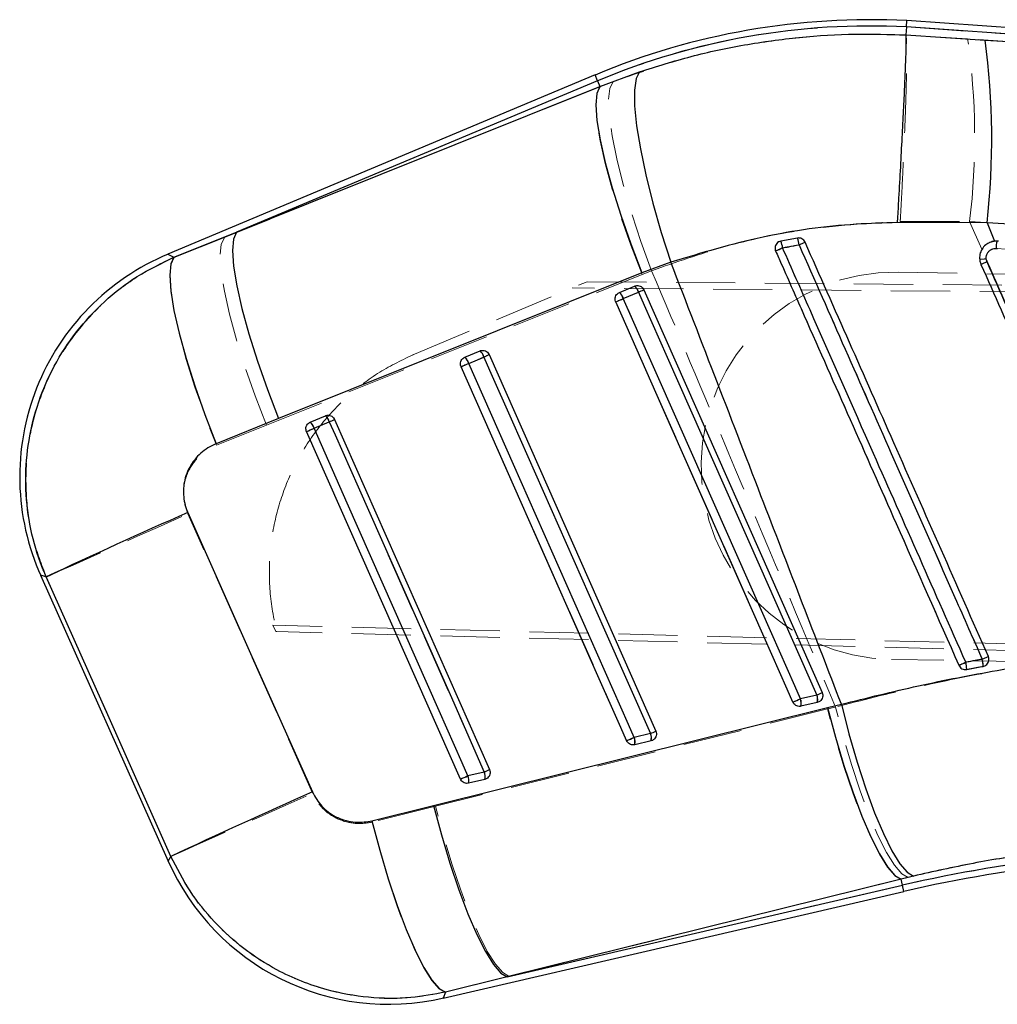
# Paper-space layout 'Folha2' of a CAD drawing. Header units: millimetres. Extents: x 0 to 500, y 59 to 259.
# Tile 3 of 24: x 53 to 74, y 184 to 205. Entities that reach past the tile are written whole.
import ezdxf

# ---------------------------------------------------------------- set-up
doc = ezdxf.new("R2010")
doc.units = ezdxf.units.MM
doc.linetypes.add('HIDDEN', pattern=[1.905, 1.27, -0.635])

psp = doc.layouts.new('Folha2')

# ---------------------------------------------------------------- linework, layer by layer
at = {"color": 7, "linetype": 'Continuous', "lineweight": 25}
for p, q in [((72.459, 204.76), (72.449, 204.589)), ((72.459, 204.76), (72.468, 204.895)), ((98.326, 202.964), (72.459, 204.76)), ((101.265, 202.896), (72.468, 204.895)), ((72.449, 204.589), (72.449, 204.589)), ((72.449, 204.589), (74.146, 204.478)), ((74.146, 204.478), (98.326, 202.964)), ((65.788, 203.73), (56.629, 199.889)), ((65.891, 203.484), (66.74, 203.799)), ((65.84, 203.605), (58.103, 200.36)), ((58.103, 200.36), (65.891, 203.484)), ((65.84, 203.605), (65.891, 203.484)), ((74.19, 200.563), (72.264, 200.567)), ((74.19, 200.563), (74.351, 200.166)), ((56.762, 199.824), (58.103, 200.36)), ((69.766, 200.168), (69.744, 200.162)), ((70.124, 200.235), (69.766, 200.168)), ((74.403, 200.167), (74.351, 200.166)), ((74.434, 200.165), (74.403, 200.167)), ((74.383, 200.01), (74.414, 200.009)), ((67.411, 199.718), (66.791, 199.49)), ((66.791, 199.49), (59.004, 196.365)), ((66.308, 199.068), (66.635, 199.205)), ((66.392, 198.938), (66.718, 199.075)), ((66.635, 199.205), (66.65, 199.211)), ((66.832, 199.126), (70.655, 190.49)), ((62.994, 197.679), (63.321, 197.815)), ((63.321, 197.815), (63.335, 197.821)), ((63.078, 197.548), (63.404, 197.685)), ((63.518, 197.736), (67.091, 189.665)), ((59.004, 196.365), (57.665, 195.825)), ((59.68, 196.289), (60.006, 196.425)), ((59.763, 196.158), (60.09, 196.295)), ((60.006, 196.425), (60.021, 196.431)), ((60.204, 196.346), (63.527, 188.84)), ((62.9, 188.637), (59.602, 196.087)), ((53.903, 193.007), (56.636, 186.878)), ((74.106, 191.054), (74.141, 191.065)), ((70.541, 190.438), (70.19, 190.357)), ((62.324, 188.073), (70.769, 190.169)), ((70.551, 190.281), (70.2, 190.199)), ((70.584, 190.293), (70.551, 190.281)), ((70.769, 190.169), (71.066, 190.241)), ((66.977, 189.614), (66.626, 189.532)), ((66.987, 189.456), (66.636, 189.375)), ((67.02, 189.468), (66.987, 189.456)), ((63.412, 188.789), (63.062, 188.708)), ((63.423, 188.631), (63.072, 188.55)), ((63.456, 188.643), (63.423, 188.631)), ((61.004, 187.746), (62.324, 188.073)), ((72.347, 186.493), (63.903, 184.4)), ((72.609, 186.557), (72.347, 186.493)), ((72.378, 186.361), (72.347, 186.493)), ((62.531, 183.943), (72.408, 186.229)), ((63.903, 184.4), (72.378, 186.361)), ((63.903, 184.4), (62.583, 184.071))]:
    psp.add_line(p, q, dxfattribs=at)
at = {"color": 7, "linetype": 'HIDDEN', "lineweight": 18}
for p, q in [((72.459, 204.76), (98.086, 202.981)), ((73.773, 204.504), (72.449, 204.59)), ((65.788, 203.73), (65.84, 203.605)), ((57.841, 200.25), (65.84, 203.605)), ((65.894, 203.478), (57.841, 200.25)), ((65.84, 203.605), (65.894, 203.478)), ((66.173, 203.588), (65.894, 203.478)), ((72.328, 200.59), (73.815, 200.592)), ((74.079, 199.995), (73.815, 200.592)), ((57.841, 200.25), (56.767, 199.821)), ((56.767, 199.821), (56.629, 199.889)), ((69.657, 199.957), (69.653, 199.973)), ((74.169, 199.79), (74.186, 199.725)), ((58.743, 196.226), (66.794, 199.455)), ((66.794, 199.455), (66.999, 199.534)), ((72.282, 199.502), (103.876, 198.967)), ((61.919, 197.748), (65.618, 199.299)), ((65.618, 199.299), (103.876, 198.985)), ((103.875, 198.836), (65.297, 199.165)), ((66.635, 199.205), (66.308, 199.068)), ((66.718, 199.076), (66.392, 198.939)), ((66.644, 199.209), (66.635, 199.205)), ((66.23, 198.867), (70.029, 190.287)), ((63.32, 197.815), (62.994, 197.678)), ((63.33, 197.819), (63.32, 197.815)), ((61.872, 197.728), (61.919, 197.748)), ((63.404, 197.686), (63.078, 197.549)), ((62.916, 197.478), (66.464, 189.462)), ((60.006, 196.425), (59.68, 196.289)), ((60.09, 196.296), (59.763, 196.159)), ((60.016, 196.429), (60.006, 196.425)), ((60.204, 196.346), (60.09, 196.296)), ((63.412, 188.79), (60.09, 196.296)), ((57.67, 195.795), (58.743, 196.226)), ((59.602, 196.088), (62.9, 188.637)), ((59.763, 196.159), (63.061, 188.709)), ((59.731, 188.334), (57.062, 194.323)), ((53.903, 193.007), (54.027, 192.969)), ((58.944, 191.799), (58.882, 191.936)), ((103.739, 190.798), (58.882, 191.936)), ((103.735, 190.649), (58.967, 191.798)), ((103.735, 190.668), (72.142, 191.203)), ((74.15, 191.07), (74.106, 191.054)), ((70.19, 190.358), (70.541, 190.44)), ((70.201, 190.199), (70.551, 190.281)), ((70.551, 190.281), (70.59, 190.295)), ((70.939, 190.181), (70.771, 190.14)), ((70.771, 190.14), (62.368, 188.055)), ((66.626, 189.534), (66.977, 189.615)), ((66.636, 189.375), (66.987, 189.456)), ((66.987, 189.456), (67.026, 189.471)), ((63.061, 188.709), (63.412, 188.79)), ((63.527, 188.84), (63.412, 188.79)), ((63.072, 188.55), (63.423, 188.631)), ((63.423, 188.631), (63.461, 188.646)), ((62.368, 188.055), (61.006, 187.718)), ((56.697, 186.981), (56.636, 186.878)), ((63.944, 184.409), (72.347, 186.493)), ((72.347, 186.493), (72.495, 186.53)), ((72.378, 186.361), (72.347, 186.493)), ((72.378, 186.361), (63.944, 184.409)), ((72.378, 186.361), (72.408, 186.229)), ((62.583, 184.07), (63.944, 184.409)), ((62.531, 183.943), (62.583, 184.07))]:
    psp.add_line(p, q, dxfattribs=at)
at = {"color": 8, "linetype": 'Continuous', "lineweight": 25}
for p, q in [((65.84, 203.605), (65.788, 203.73)), ((56.629, 199.889), (56.762, 199.824)), ((54.023, 192.971), (53.903, 193.007)), ((56.636, 186.878), (56.697, 186.981)), ((72.408, 186.229), (72.378, 186.361)), ((62.583, 184.071), (62.531, 183.943))]:
    psp.add_line(p, q, dxfattribs=at)
at = {"color": 7, "linetype": 'Continuous', "lineweight": 25, "flags": 128}
for points in [[(66.74, 203.799), (66.666, 203.653), (66.63, 203.407), (66.634, 203.067), (66.677, 202.642), (66.759, 202.144), (66.877, 201.587), (67.028, 200.985), (67.207, 200.357), (67.411, 199.718)], [(65.891, 203.484), (65.826, 203.335), (65.805, 203.09), (65.828, 202.754), (65.895, 202.338), (66.005, 201.851), (66.154, 201.308), (66.338, 200.723), (66.552, 200.111), (66.791, 199.49)], [(58.103, 200.36), (58.038, 200.212), (58.017, 199.966), (58.041, 199.63), (58.108, 199.213), (58.218, 198.727), (58.367, 198.183), (58.551, 197.598), (58.766, 196.986), (59.004, 196.365)], [(56.762, 199.824), (56.695, 199.679), (56.672, 199.436), (56.695, 199.102), (56.762, 198.685), (56.872, 198.198), (57.022, 197.652), (57.208, 197.064), (57.424, 196.45), (57.665, 195.825)], [(66.718, 199.075), (66.841, 198.796), (67.334, 197.682), (69.306, 193.228), (70.541, 190.438)], [(70.029, 190.287), (69.905, 190.565), (69.412, 191.679), (67.44, 196.134), (66.23, 198.867)], [(70.19, 190.357), (70.067, 190.636), (69.574, 191.749), (67.602, 196.204), (66.392, 198.938)], [(66.626, 189.532), (66.503, 189.811), (66.01, 190.925), (64.038, 195.38), (63.078, 197.548)], [(63.404, 197.685), (63.527, 197.406), (64.02, 196.293), (65.992, 191.838), (66.977, 189.614)], [(66.464, 189.462), (66.341, 189.74), (65.848, 190.854), (63.876, 195.309), (62.916, 197.477)], [(60.09, 196.295), (60.213, 196.016), (60.706, 194.903), (62.678, 190.448), (63.412, 188.789)], [(63.062, 188.708), (62.938, 188.986), (62.445, 190.1), (60.473, 194.555), (59.763, 196.158)], [(57.059, 194.352), (58.405, 191.331), (59.729, 188.361)], [(56.697, 186.981), (55.372, 189.95), (54.023, 192.971)], [(70.769, 190.169), (70.938, 189.537), (71.12, 188.929), (71.31, 188.361), (71.504, 187.846), (71.695, 187.4), (71.88, 187.033), (72.053, 186.755), (72.211, 186.573), (72.347, 186.493)], [(71.066, 190.241), (71.229, 189.609), (71.405, 189), (71.59, 188.431), (71.779, 187.916), (71.966, 187.468), (72.147, 187.1), (72.318, 186.821), (72.473, 186.639), (72.609, 186.557)], [(62.324, 188.073), (62.493, 187.442), (62.675, 186.834), (62.866, 186.266), (63.059, 185.752), (63.251, 185.306), (63.436, 184.939), (63.609, 184.661), (63.766, 184.48), (63.903, 184.4)], [(61.004, 187.746), (61.173, 187.111), (61.355, 186.501), (61.545, 185.93), (61.739, 185.414), (61.931, 184.968), (62.116, 184.601), (62.29, 184.325), (62.446, 184.147), (62.583, 184.071)]]:
    psp.add_lwpolyline(points, dxfattribs=at)
at = {"color": 7, "linetype": 'HIDDEN', "lineweight": 18, "flags": 128}
for points in [[(66.794, 199.455), (66.554, 200.079), (66.338, 200.694), (66.153, 201.283), (66.004, 201.83), (65.894, 202.321), (65.827, 202.741), (65.804, 203.08), (65.827, 203.328), (65.894, 203.478)], [(66.999, 199.534), (66.77, 200.164), (66.566, 200.786), (66.392, 201.38), (66.252, 201.933), (66.151, 202.427), (66.092, 202.851), (66.076, 203.191), (66.103, 203.439), (66.173, 203.588)], [(58.743, 196.226), (58.502, 196.85), (58.286, 197.466), (58.101, 198.055), (57.952, 198.603), (57.842, 199.093), (57.775, 199.514), (57.752, 199.852), (57.774, 200.1), (57.841, 200.25)], [(56.767, 199.821), (56.698, 199.674), (56.675, 199.429), (56.697, 199.091), (56.763, 198.671), (56.874, 198.18), (57.024, 197.631), (57.21, 197.039), (57.427, 196.422), (57.67, 195.795)], [(66.718, 199.076), (66.741, 199.086), (66.763, 199.096), (66.783, 199.104), (66.8, 199.112), (66.814, 199.118), (66.824, 199.123), (66.83, 199.125), (66.832, 199.126)], [(70.541, 190.44), (70.418, 190.718), (69.925, 191.832), (67.952, 196.287), (66.718, 199.076)], [(66.23, 198.867), (66.238, 198.871), (66.251, 198.877), (66.268, 198.884), (66.289, 198.893), (66.312, 198.904), (66.338, 198.915), (66.365, 198.927), (66.392, 198.939)], [(66.392, 198.939), (66.515, 198.66), (67.008, 197.547), (68.98, 193.092), (70.19, 190.358)], [(63.078, 197.549), (63.051, 197.537), (63.024, 197.525), (62.998, 197.514), (62.974, 197.503), (62.954, 197.494), (62.937, 197.487), (62.924, 197.481), (62.916, 197.478)], [(63.078, 197.549), (63.201, 197.271), (63.694, 196.157), (65.666, 191.702), (66.626, 189.534)], [(63.518, 197.736), (63.516, 197.735), (63.51, 197.733), (63.5, 197.728), (63.486, 197.722), (63.469, 197.715), (63.449, 197.706), (63.427, 197.696), (63.404, 197.686)], [(66.977, 189.615), (66.853, 189.893), (66.36, 191.007), (64.388, 195.462), (63.404, 197.686)], [(59.763, 196.159), (59.737, 196.147), (59.71, 196.135), (59.684, 196.124), (59.66, 196.113), (59.64, 196.104), (59.623, 196.097), (59.61, 196.091), (59.602, 196.088)], [(54.027, 192.969), (54.122, 193.012), (54.314, 193.098), (54.599, 193.225), (54.968, 193.389), (55.412, 193.587), (55.918, 193.813), (56.473, 194.061), (57.062, 194.323)], [(54.027, 192.969), (55.373, 189.951), (56.697, 186.981)], [(70.541, 190.44), (70.564, 190.45), (70.586, 190.46), (70.606, 190.468), (70.623, 190.476), (70.637, 190.482), (70.647, 190.486), (70.653, 190.489), (70.655, 190.49)], [(70.029, 190.287), (70.036, 190.29), (70.049, 190.296), (70.066, 190.303), (70.087, 190.313), (70.11, 190.323), (70.136, 190.335), (70.163, 190.346), (70.19, 190.358)], [(72.495, 186.53), (72.359, 186.61), (72.203, 186.79), (72.032, 187.066), (71.849, 187.43), (71.661, 187.873), (71.47, 188.384), (71.284, 188.949), (71.105, 189.553), (70.939, 190.181)], [(72.347, 186.493), (72.21, 186.573), (72.054, 186.752), (71.881, 187.028), (71.696, 187.391), (71.505, 187.834), (71.312, 188.344), (71.122, 188.908), (70.94, 189.512), (70.771, 190.14)], [(66.626, 189.534), (66.599, 189.522), (66.572, 189.51), (66.546, 189.498), (66.522, 189.488), (66.502, 189.479), (66.485, 189.471), (66.472, 189.465), (66.464, 189.462)], [(67.091, 189.665), (67.089, 189.664), (67.083, 189.662), (67.072, 189.657), (67.059, 189.651), (67.041, 189.643), (67.022, 189.635), (67, 189.625), (66.977, 189.615)], [(63.061, 188.709), (63.035, 188.697), (63.008, 188.685), (62.982, 188.673), (62.958, 188.663), (62.937, 188.654), (62.92, 188.646), (62.908, 188.641), (62.9, 188.637)], [(56.697, 186.981), (56.792, 187.023), (56.984, 187.109), (57.269, 187.236), (57.638, 187.401), (58.081, 187.599), (58.587, 187.824), (59.142, 188.072), (59.731, 188.334)], [(63.944, 184.409), (63.807, 184.489), (63.65, 184.668), (63.477, 184.944), (63.293, 185.307), (63.101, 185.75), (62.908, 186.26), (62.719, 186.824), (62.537, 187.427), (62.368, 188.055)], [(62.583, 184.07), (62.446, 184.145), (62.289, 184.322), (62.117, 184.595), (61.932, 184.959), (61.74, 185.402), (61.547, 185.913), (61.357, 186.48), (61.175, 187.087), (61.006, 187.718)]]:
    psp.add_lwpolyline(points, dxfattribs=at)
at = {"color": 7, "linetype": 'Continuous', "lineweight": 25}
for centre, radius, start, end in [((71.679, 189.684), 15.231, 87.0326, 112.753), ((71.679, 189.684), 15.096, 87.0353, 112.753), ((58.408, 202.345), 15.882, 353.5575, 7.7203), ((69.347, 199.969), 0.464, 6.7513, 25.4119), ((69.607, 200.031), 0.556, 5.9872, 21.5332), ((62.695, 217.051), 18.532, 293.754, 294.1919), ((74.951, 200.018), 0.568, 164.7606, 180.71), ((58.631, 195.115), 5.176, 112.6376, 204.2489), ((61.572, 218.546), 20.27, 293.5053, 293.9699), ((77.004, 193.278), 7.037, 113.5943, 114.7438), ((66.15, 198.876), 0.249, 14.4078, 50.6436), ((66.477, 199.013), 0.249, 14.4081, 50.6432), ((65.044, 202.925), 4.198, 293.4969, 295.209), ((62.486, 207.656), 9.553, 293.0756, 294.1327), ((63.163, 197.623), 0.249, 14.4055, 50.6469), ((59.049, 206.543), 9.856, 293.1003, 294.1248), ((62.836, 197.486), 0.249, 14.4052, 50.6473), ((61.678, 201.653), 4.328, 293.5082, 295.1693), ((59.522, 196.096), 0.249, 14.4021, 50.6498), ((59.849, 196.233), 0.249, 14.4024, 50.6497), ((58.282, 200.448), 4.53, 293.5246, 295.1116), ((55.542, 205.59), 10.334, 293.1362, 294.1133), ((114.832, 63.398), 143.132, 113.80569, 115.14103), ((57.269, 229.317), 41.655, 293.8101, 294.0086), ((60.882, 220.101), 31.683, 293.6358, 293.9285), ((73.12, 190.987), 0.632, 0.0879, 14.1313), ((73.317, 191.023), 0.79, 2.2533, 13.4481), ((68.876, 194.268), 4.176, 293.4952, 295.2156), ((70.289, 190.343), 0.269, 346.6857, 20.8488), ((66.298, 199.045), 9.519, 293.0726, 294.1337), ((69.938, 190.261), 0.269, 346.6863, 20.8486), ((62.613, 198.491), 9.817, 293.0969, 294.1259), ((66.374, 189.437), 0.269, 346.6931, 20.8456), ((65.262, 193.557), 4.3, 293.5062, 295.1769), ((66.725, 189.518), 0.269, 346.6924, 20.8459), ((58.857, 198.101), 10.292, 293.1329, 294.1144), ((62.81, 188.612), 0.27, 346.7016, 20.8416), ((61.618, 192.911), 4.496, 293.5225, 295.1201), ((63.16, 188.693), 0.27, 346.7007, 20.842), ((117.264, 57.953), 142.536, 113.80683, 115.14585), ((79.1, 157.311), 29.818, 89.0311, 103.0297), ((61.364, 188.986), 5.176, 203.8333, 283.1713), ((79.1, 157.311), 29.682, 89.0298, 103.0297)]:
    psp.add_arc(centre, radius, start, end, dxfattribs=at)
at = {"color": 7, "linetype": 'HIDDEN', "lineweight": 18}
for centre, radius, start, end in [((71.679, 189.684), 15.096, 87.0353, 112.753), ((58.993, 202.388), 14.931, 353.0937, 8.1484), ((69.796, 200.019), 0.152, 101.3037, 113.3668), ((69.248, 199.949), 0.562, 7.5437, 22.8966), ((69.458, 200.005), 0.705, 6.7911, 19.0146), ((77.091, 184.497), 17.063, 113.492, 113.9748), ((74.948, 200.018), 0.565, 164.6817, 180.7341), ((80.48, 175.79), 26.48, 113.774, 114.1254), ((74.013, 201.222), 1.441, 270.6856, 276.2469), ((77.198, 192.838), 7.517, 113.6173, 114.679), ((72.212, 195.352), 4.15, 89.0297, 269.0297), ((66.158, 198.88), 0.241, 14.1731, 51.4144), ((66.484, 199.017), 0.241, 14.1732, 51.4143), ((63.17, 197.627), 0.241, 14.1724, 51.4154), ((62.844, 197.49), 0.241, 14.1724, 51.4155), ((59.53, 196.1), 0.241, 14.1714, 51.4162), ((59.856, 196.237), 0.241, 14.1715, 51.4162), ((79.726, 178.538), 13.868, 113.4046, 114.0028), ((82.085, 172.16), 20.738, 113.7505, 114.1966), ((73.074, 190.978), 0.678, 0.7806, 13.9039), ((73.249, 191.011), 0.859, 2.9092, 13.231), ((70.285, 190.342), 0.274, 346.9487, 20.7443), ((69.934, 190.261), 0.274, 346.9489, 20.7442), ((66.37, 189.436), 0.274, 346.9509, 20.7434), ((66.72, 189.518), 0.274, 346.9507, 20.7435), ((62.805, 188.612), 0.274, 346.9533, 20.7423), ((63.156, 188.693), 0.274, 346.9531, 20.7424), ((79.1, 157.311), 29.818, 89.0311, 103.0297)]:
    psp.add_arc(centre, radius, start, end, dxfattribs=at)
for points, knots in [([(72.449, 204.59), (72.028, 204.601), (71.183, 204.623), (69.7, 204.504), (68.003, 204.215), (66.787, 203.798), (66.173, 203.588)], [0, 0, 0, 0, 0.196933, 0.395363, 0.694957, 1, 1, 1, 1]), ([(72.328, 200.59), (72.329, 200.613), (72.339, 200.779), (72.36, 201.172), (72.389, 201.759), (72.418, 202.395), (72.441, 202.978), (72.457, 203.493), (72.467, 203.924), (72.469, 204.259), (72.463, 204.495), (72.454, 204.558), (72.449, 204.59)], [0, 0, 0, 0, 0.011732, 0.08346, 0.198032, 0.312604, 0.427171, 0.541739, 0.656304, 0.770869, 0.885435, 1, 1, 1, 1]), ([(98.086, 202.981), (95.695, 203.131), (87.59, 203.639), (79.486, 204.146), (73.773, 204.504)], [0, 0, 0, 0, 0.295086, 1, 1, 1, 1]), ([(66.999, 199.534), (67.517, 199.716), (68.562, 200.082), (70.352, 200.471), (71.622, 200.548), (72.328, 200.59)], [0, 0, 0, 0, 0.304423, 0.6135, 1, 1, 1, 1]), ([(73.815, 200.592), (79.526, 200.218), (87.626, 199.686), (95.727, 199.136), (98.117, 198.974)], [0, 0, 0, 0, 0.704943, 1, 1, 1, 1]), ([(69.686, 200.121), (69.691, 200.127), (69.705, 200.144), (69.724, 200.153), (69.735, 200.158)], [0, 0, 0, 0, 0.399868, 1, 1, 1, 1]), ([(70.158, 200.088), (70.084, 200.076), (69.967, 200.055), (69.849, 200.032), (69.805, 200.023)], [0, 0, 0, 0, 0.622438, 1, 1, 1, 1]), ([(74.084, 191.207), (74.043, 191.3), (73.838, 191.764), (72.976, 193.714), (71.909, 196.127), (70.806, 198.623), (70.359, 199.634), (70.158, 200.088)], [0, 0, 0, 0, 0.031358, 0.156791, 0.658521, 0.846461, 1, 1, 1, 1]), ([(74.244, 200.139), (74.282, 200.151), (74.334, 200.168), (74.388, 200.167), (74.403, 200.167)], [0, 0, 0, 0, 0.7345527, 1, 1, 1, 1]), ([(73.585, 191.076), (73.544, 191.168), (73.339, 191.632), (72.477, 193.581), (71.208, 196.449), (70.104, 198.946), (69.657, 199.957)], [0, 0, 0, 0, 0.031255, 0.156676, 0.658356, 1, 1, 1, 1]), ([(69.805, 200.023), (69.846, 199.93), (70.051, 199.466), (70.913, 197.517), (71.981, 195.103), (73.084, 192.606), (73.532, 191.595), (73.732, 191.141)], [0, 0, 0, 0, 0.031355, 0.156776, 0.65846, 0.846671, 1, 1, 1, 1]), ([(74.383, 200.01), (74.358, 200.009), (74.31, 200.007), (74.247, 199.972), (74.2, 199.922), (74.17, 199.859), (74.17, 199.813), (74.169, 199.79)], [0, 0, 0, 0, 0.212408, 0.410044, 0.607018, 0.803505, 1, 1, 1, 1]), ([(99.557, 198.628), (95.361, 198.859), (86.969, 199.32), (78.578, 199.78), (74.383, 200.01)], [0, 0, 0, 0, 0.5000018, 1, 1, 1, 1]), ([(56.767, 199.821), (56.75, 199.814), (56.453, 199.688), (55.899, 199.385), (55.184, 198.818), (54.582, 198.135), (54.066, 197.295), (53.732, 196.385), (53.582, 195.452), (53.586, 194.604), (53.722, 193.763), (53.925, 193.234), (54.027, 192.969)], [0, 0, 0, 0, 0.006913, 0.117964, 0.229015, 0.338921, 0.448827, 0.587595, 0.690334, 0.793073, 0.896536, 1, 1, 1, 1]), ([(77.649, 191.905), (76.719, 194.012), (75.56, 196.64), (74.4, 199.268), (74.169, 199.79)], [0, 0, 0, 0, 0.801399, 1, 1, 1, 1]), ([(74.186, 199.725), (74.76, 198.428), (75.908, 195.832), (77.056, 193.236), (77.63, 191.939)], [0, 0, 0, 0, 0.5, 1, 1, 1, 1]), ([(66.999, 199.534), (67.552, 198.225), (68.869, 195.109), (70.179, 191.99), (70.939, 190.181)], [0, 0, 0, 0, 0.419975, 1, 1, 1, 1]), ([(61.919, 197.748), (61.664, 197.627), (61.149, 197.38), (60.47, 196.856), (59.879, 196.228), (59.407, 195.514), (59.059, 194.725), (58.849, 193.895), (58.783, 193.035), (58.842, 192.333), (58.938, 191.925), (58.967, 191.798)], [0, 0, 0, 0, 0.1165696, 0.2365195, 0.3530891, 0.4730396, 0.5896019, 0.7095451, 0.8260948, 0.9460251, 1, 1, 1, 1]), ([(57.062, 194.323), (57.062, 194.324), (57.012, 194.435), (56.951, 194.676), (56.978, 195.005), (57.097, 195.316), (57.31, 195.606), (57.548, 195.731), (57.67, 195.795)], [0, 0, 0, 0, 0.001202, 0.204637, 0.408048, 0.546678, 0.767427, 1, 1, 1, 1]), ([(58.967, 191.798), (58.964, 191.798), (58.957, 191.799), (58.949, 191.799), (58.944, 191.799)], [0, 0, 0, 0, 0.410818, 1, 1, 1, 1]), ([(77.86, 191.427), (77.285, 191.366), (76.13, 191.245), (74.393, 190.966), (72.653, 190.62), (71.512, 190.328), (70.939, 190.181)], [0, 0, 0, 0, 0.246161, 0.493767, 0.746049, 1, 1, 1, 1]), ([(73.732, 191.141), (73.8, 191.154), (73.917, 191.176), (74.035, 191.198), (74.084, 191.207)], [0, 0, 0, 0, 0.5754943, 1, 1, 1, 1]), ([(74.106, 191.054), (74.007, 191.036), (73.889, 191.014), (73.771, 190.991), (73.752, 190.988)], [0, 0, 0, 0, 0.8366334, 1, 1, 1, 1]), ([(61.006, 187.718), (61.003, 187.717), (60.879, 187.687), (60.622, 187.669), (60.308, 187.756), (60.037, 187.918), (59.849, 188.105), (59.762, 188.274), (59.731, 188.334)], [0, 0, 0, 0, 0.00666, 0.251814, 0.497183, 0.631987, 0.86798, 1, 1, 1, 1]), ([(72.495, 186.53), (72.909, 186.625), (73.741, 186.816), (75.035, 187.028), (76.359, 187.185), (77.252, 187.232), (77.7, 187.256)], [0, 0, 0, 0, 0.244816, 0.491673, 0.744804, 1, 1, 1, 1]), ([(56.697, 186.981), (56.841, 186.7), (57.115, 186.168), (57.684, 185.491), (58.35, 184.905), (59.119, 184.441), (59.964, 184.118), (60.826, 183.946), (61.711, 183.914), (62.292, 184.018), (62.583, 184.07)], [0, 0, 0, 0, 0.132849, 0.252012, 0.371175, 0.506325, 0.628859, 0.751395, 0.875697, 1, 1, 1, 1])]:
    psp.add_open_spline(points, degree=3, knots=knots, dxfattribs=at)
at = {"color": 7, "linetype": 'Continuous', "lineweight": 25}
for points, knots in [([(66.74, 203.799), (67.107, 203.914), (67.844, 204.145), (68.992, 204.389), (70.169, 204.55), (71.327, 204.623), (72.089, 204.6), (72.449, 204.589)], [0, 0, 0, 0, 0.200083, 0.401464, 0.606941, 0.813832, 1, 1, 1, 1]), ([(72.449, 204.589), (72.45, 204.558), (72.453, 204.495), (72.448, 204.26), (72.436, 203.926), (72.418, 203.496), (72.394, 202.981), (72.364, 202.398), (72.331, 201.762), (72.298, 201.167), (72.275, 200.765), (72.265, 200.591), (72.264, 200.567)], [0, 0, 0, 0, 0.114059, 0.228117, 0.342176, 0.456235, 0.570296, 0.684357, 0.798422, 0.912487, 0.988316, 1, 1, 1, 1]), ([(72.264, 200.567), (71.97, 200.558), (71.004, 200.527), (69.355, 200.302), (68.064, 199.914), (67.411, 199.718)], [0, 0, 0, 0, 0.1773844, 0.583975, 1, 1, 1, 1]), ([(98.357, 198.956), (97.947, 198.984), (89.892, 199.533), (81.836, 200.061), (74.19, 200.563)], [0, 0, 0, 0, 0.050847, 1, 1, 1, 1]), ([(69.744, 200.162), (69.729, 200.155), (69.698, 200.14), (69.664, 200.1), (69.645, 200.052), (69.642, 200.002), (69.652, 199.971), (69.657, 199.957)], [0, 0, 0, 0, 0.205315, 0.410629, 0.615946, 0.821266, 1, 1, 1, 1]), ([(69.807, 200.023), (69.851, 200.032), (69.968, 200.055), (70.086, 200.076), (70.16, 200.089)], [0, 0, 0, 0, 0.371182, 1, 1, 1, 1]), ([(70.289, 200.146), (70.281, 200.161), (70.264, 200.191), (70.222, 200.222), (70.173, 200.239), (70.14, 200.236), (70.124, 200.235)], [0, 0, 0, 0, 0.253872, 0.507735, 0.761836, 1, 1, 1, 1]), ([(70.16, 200.089), (70.819, 198.597), (71.932, 196.078), (73.241, 193.118), (73.89, 191.648), (74.085, 191.207)], [0, 0, 0, 0, 0.503778, 0.85093, 1, 1, 1, 1]), ([(74.217, 191.266), (73.879, 192.029), (73.204, 193.557), (71.895, 196.517), (70.923, 198.713), (70.289, 200.146)], [0, 0, 0, 0, 0.2579884, 0.5159768, 1, 1, 1, 1]), ([(74.248, 200.14), (74.244, 200.139), (74.203, 200.121), (74.132, 200.072), (74.06, 199.973), (74.025, 199.857), (74.028, 199.751), (74.051, 199.691), (74.059, 199.668)], [0, 0, 0, 0, 0.025177, 0.237673, 0.449922, 0.661601, 0.872732, 1, 1, 1, 1]), ([(74.351, 200.166), (74.334, 200.164), (74.299, 200.159), (74.266, 200.147), (74.248, 200.14)], [0, 0, 0, 0, 0.464585, 1, 1, 1, 1]), ([(69.657, 199.957), (69.697, 199.866), (69.902, 199.404), (70.763, 197.456), (72.032, 194.587), (73.137, 192.089), (73.585, 191.076)], [0, 0, 0, 0, 0.030799, 0.15622, 0.657901, 1, 1, 1, 1]), ([(73.733, 191.141), (73.074, 192.632), (71.961, 195.15), (70.653, 198.111), (70.003, 199.581), (69.807, 200.023)], [0, 0, 0, 0, 0.503531, 0.850525, 1, 1, 1, 1]), ([(74.188, 199.726), (74.18, 199.749), (74.166, 199.793), (74.174, 199.864), (74.203, 199.927), (74.252, 199.976), (74.314, 200.008), (74.36, 200.01), (74.383, 200.01)], [0, 0, 0, 0, 0.171948, 0.337454, 0.50312, 0.668817, 0.83438, 1, 1, 1, 1]), ([(54.023, 192.971), (53.981, 193.071), (53.829, 193.434), (53.652, 194.095), (53.562, 194.945), (53.616, 195.793), (53.812, 196.653), (54.16, 197.479), (54.656, 198.239), (55.257, 198.889), (55.96, 199.437), (56.495, 199.695), (56.762, 199.824)], [0, 0, 0, 0, 0.039753, 0.144191, 0.24863, 0.351139, 0.453648, 0.569709, 0.676652, 0.783597, 0.891798, 1, 1, 1, 1]), ([(71.066, 190.241), (70.513, 191.677), (69.296, 194.837), (68.076, 197.995), (67.411, 199.718)], [0, 0, 0, 0, 0.4546368, 1, 1, 1, 1]), ([(74.059, 199.668), (74.633, 198.371), (75.782, 195.775), (76.93, 193.18), (77.504, 191.882)], [0, 0, 0, 0, 0.5, 1, 1, 1, 1]), ([(77.631, 191.939), (77.057, 193.237), (75.909, 195.833), (74.762, 198.428), (74.188, 199.726)], [0, 0, 0, 0, 0.5, 1, 1, 1, 1]), ([(66.23, 198.867), (66.229, 198.87), (66.221, 198.889), (66.214, 198.927), (66.222, 198.978), (66.246, 199.024), (66.278, 199.054), (66.301, 199.065), (66.308, 199.068)], [0, 0, 0, 0, 0.042866, 0.254749, 0.466633, 0.678516, 0.890399, 1, 1, 1, 1]), ([(66.65, 199.211), (66.667, 199.214), (66.701, 199.22), (66.753, 199.208), (66.797, 199.18), (66.821, 199.149), (66.831, 199.13), (66.832, 199.126)], [0, 0, 0, 0, 0.2379447, 0.4759644, 0.7118813, 0.9441468, 1, 1, 1, 1]), ([(63.335, 197.821), (63.352, 197.824), (63.387, 197.831), (63.438, 197.818), (63.483, 197.79), (63.507, 197.759), (63.516, 197.74), (63.518, 197.736)], [0, 0, 0, 0, 0.237748, 0.475571, 0.711294, 0.943373, 1, 1, 1, 1]), ([(62.916, 197.477), (62.915, 197.48), (62.907, 197.499), (62.9, 197.537), (62.908, 197.588), (62.932, 197.634), (62.963, 197.664), (62.986, 197.675), (62.994, 197.679)], [0, 0, 0, 0, 0.04213, 0.254018, 0.465907, 0.677796, 0.889685, 1, 1, 1, 1]), ([(59.602, 196.087), (59.601, 196.09), (59.593, 196.109), (59.586, 196.147), (59.594, 196.198), (59.618, 196.244), (59.649, 196.274), (59.672, 196.285), (59.68, 196.289)], [0, 0, 0, 0, 0.041061, 0.252958, 0.464854, 0.676751, 0.888648, 1, 1, 1, 1]), ([(60.021, 196.431), (60.038, 196.434), (60.072, 196.441), (60.124, 196.428), (60.168, 196.4), (60.193, 196.37), (60.202, 196.35), (60.204, 196.346)], [0, 0, 0, 0, 0.237461, 0.474996, 0.710439, 0.942245, 1, 1, 1, 1]), ([(57.665, 195.825), (57.662, 195.824), (57.543, 195.776), (57.322, 195.638), (57.117, 195.383), (56.991, 195.092), (56.944, 194.778), (56.993, 194.509), (57.05, 194.374), (57.059, 194.352)], [0, 0, 0, 0, 0.005216, 0.219787, 0.434652, 0.550719, 0.753912, 0.960473, 1, 1, 1, 1]), ([(71.066, 190.241), (71.614, 190.377), (72.715, 190.651), (74.416, 190.98), (76.149, 191.251), (77.318, 191.368), (77.904, 191.427)], [0, 0, 0, 0, 0.246127, 0.493778, 0.746109, 1, 1, 1, 1]), ([(74.141, 191.065), (74.156, 191.074), (74.185, 191.091), (74.216, 191.134), (74.232, 191.183), (74.23, 191.229), (74.221, 191.256), (74.217, 191.266)], [0, 0, 0, 0, 0.216345, 0.432697, 0.64889, 0.864835, 1, 1, 1, 1]), ([(73.585, 191.076), (73.593, 191.062), (73.609, 191.032), (73.65, 191.001), (73.699, 190.984), (73.734, 190.984), (73.751, 190.988), (73.752, 190.988)], [0, 0, 0, 0, 0.237609, 0.489089, 0.740569, 0.992046, 1, 1, 1, 1]), ([(74.085, 191.207), (74.035, 191.198), (73.918, 191.176), (73.8, 191.154), (73.733, 191.141)], [0, 0, 0, 0, 0.426009, 1, 1, 1, 1]), ([(73.752, 190.988), (73.849, 191.006), (73.967, 191.028), (74.086, 191.051), (74.106, 191.054)], [0, 0, 0, 0, 0.825968, 1, 1, 1, 1]), ([(70.655, 190.49), (70.66, 190.474), (70.671, 190.442), (70.666, 190.39), (70.645, 190.343), (70.616, 190.311), (70.593, 190.297), (70.584, 190.293)], [0, 0, 0, 0, 0.217388, 0.43473, 0.653438, 0.875339, 1, 1, 1, 1]), ([(70.2, 190.199), (70.195, 190.198), (70.174, 190.194), (70.134, 190.196), (70.087, 190.216), (70.05, 190.247), (70.035, 190.275), (70.029, 190.287)], [0, 0, 0, 0, 0.073672, 0.31742, 0.561167, 0.804914, 1, 1, 1, 1]), ([(67.091, 189.665), (67.096, 189.649), (67.107, 189.617), (67.102, 189.565), (67.081, 189.518), (67.051, 189.486), (67.029, 189.473), (67.02, 189.468)], [0, 0, 0, 0, 0.217557, 0.435068, 0.653953, 0.876037, 1, 1, 1, 1]), ([(66.636, 189.375), (66.631, 189.374), (66.61, 189.369), (66.57, 189.371), (66.523, 189.391), (66.485, 189.422), (66.471, 189.45), (66.464, 189.462)], [0, 0, 0, 0, 0.072798, 0.31654, 0.560283, 0.804025, 1, 1, 1, 1]), ([(63.527, 188.84), (63.532, 188.824), (63.543, 188.792), (63.537, 188.74), (63.517, 188.694), (63.487, 188.661), (63.464, 188.648), (63.456, 188.643)], [0, 0, 0, 0, 0.2178071, 0.4355674, 0.6547112, 0.8770671, 1, 1, 1, 1]), ([(63.072, 188.55), (63.067, 188.549), (63.046, 188.545), (63.006, 188.547), (62.959, 188.566), (62.921, 188.598), (62.907, 188.625), (62.9, 188.637)], [0, 0, 0, 0, 0.071499, 0.3152337, 0.5589685, 0.8027033, 1, 1, 1, 1]), ([(59.729, 188.361), (59.788, 188.254), (59.847, 188.147), (60.013, 187.97), (60.18, 187.843), (60.494, 187.723), (60.769, 187.698), (60.95, 187.735), (61.004, 187.746)], [0, 0, 0, 0, 0.235156, 0.236247, 0.472332, 0.635247, 0.891621, 1, 1, 1, 1]), ([(77.738, 187.259), (77.314, 187.238), (76.463, 187.195), (75.176, 187.048), (73.882, 186.844), (73.035, 186.653), (72.609, 186.557)], [0, 0, 0, 0, 0.245095, 0.492, 0.744907, 1, 1, 1, 1]), ([(62.583, 184.071), (62.335, 184.024), (61.79, 183.923), (60.929, 183.936), (59.953, 184.11), (59.045, 184.473), (58.245, 184.99), (57.617, 185.561), (57.083, 186.225), (56.826, 186.729), (56.697, 186.981)], [0, 0, 0, 0, 0.10631, 0.233537, 0.360763, 0.523361, 0.642349, 0.761337, 0.880668, 1, 1, 1, 1])]:
    psp.add_open_spline(points, degree=3, knots=knots, dxfattribs=at)

doc.saveas('drawing.dxf')
